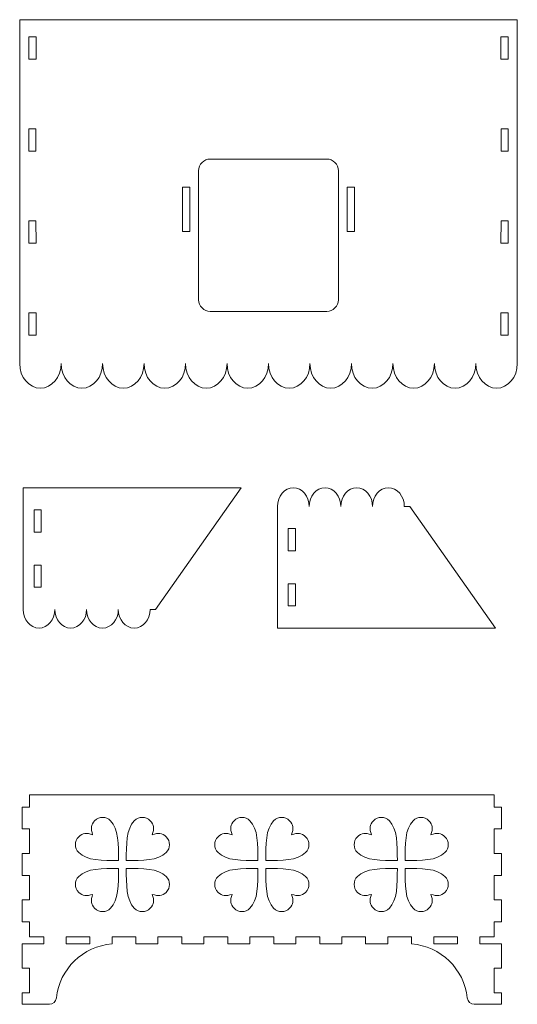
# Model space of a CAD drawing. Header units: millimetres. Extents: x -930 to 1034, y -929 to 949.
# Tile 17 of 31: x -925 to -720, y 543 to 949. Entities that reach past the tile are written whole.
import ezdxf

# ---------------------------------------------------------------- set-up
doc = ezdxf.new("R2010")
doc.units = ezdxf.units.MM
doc.header["$MEASUREMENT"] = 0
doc.layers.add('Layer 1', color=7, linetype='Continuous')

msp = doc.modelspace()

# ---------------------------------------------------------------- linework, layer by layer
at = {"layer": 'Layer 1', "color": 250, "lineweight": 9}
for points, knots in [([(-839.6571, 807.4468), (-839.6571, 801.8449), (-835.8195, 797.3035), (-831.0856, 797.3035), (-831.0856, 797.3035), (-826.352, 797.3035), (-822.5142, 801.8449), (-822.5142, 807.4468), (-822.5142, 807.4468), (-822.5142, 807.4468), (-822.5023, 807.4468), (-822.5023, 807.4468), (-822.5023, 807.4468), (-822.5023, 801.8449), (-818.6645, 797.3035), (-813.9309, 797.3035), (-813.9309, 797.3035), (-809.1969, 797.3035), (-805.3592, 801.8449), (-805.3592, 807.4468), (-805.3592, 807.4468), (-805.3592, 801.8449), (-801.5214, 797.3035), (-796.7878, 797.3035), (-796.7878, 797.3035), (-792.0539, 797.3035), (-788.2163, 801.8449), (-788.2163, 807.4468), (-788.2163, 807.4468), (-788.2163, 801.8449), (-784.3787, 797.3035), (-779.645, 797.3035), (-779.645, 797.3035), (-774.9109, 797.3035), (-771.0734, 801.8449), (-771.0734, 807.4468), (-771.0734, 807.4468), (-771.0734, 801.8449), (-767.2358, 797.3035), (-762.5019, 797.3035), (-762.5019, 797.3035), (-757.768, 797.3035), (-753.9306, 801.8449), (-753.9306, 807.4468), (-753.9306, 807.4468), (-753.9306, 801.8449), (-750.0929, 797.3035), (-745.359, 797.3035), (-745.359, 797.3035), (-740.6252, 797.3035), (-736.7875, 801.8449), (-736.7875, 807.4468), (-736.7875, 807.4468), (-736.7875, 801.8449), (-732.9498, 797.3035), (-728.2161, 797.3035), (-728.2161, 797.3035), (-723.4821, 797.3035), (-719.6447, 801.8449), (-719.6447, 807.4468), (-719.6447, 807.4468), (-719.6447, 807.4468), (-719.6447, 949.482), (-719.6447, 949.482), (-719.6447, 949.482), (-719.6447, 949.482), (-925.3718, 949.482), (-925.3718, 949.482), (-925.3718, 949.482), (-925.3718, 949.482), (-925.3718, 807.4468), (-925.3718, 807.4468), (-925.3718, 807.4468), (-925.3718, 801.8449), (-921.5344, 797.3035), (-916.8003, 797.3035), (-916.8003, 797.3035), (-912.0667, 797.3035), (-908.229, 801.8449), (-908.229, 807.4468), (-908.229, 807.4468), (-908.229, 801.8449), (-904.3913, 797.3035), (-899.6575, 797.3035), (-899.6575, 797.3035), (-894.9237, 797.3035), (-891.0859, 801.8449), (-891.0859, 807.4468), (-891.0859, 807.4468), (-891.0859, 801.8449), (-887.2484, 797.3035), (-882.5146, 797.3035), (-882.5146, 797.3035), (-877.7807, 797.3035), (-873.9431, 801.8449), (-873.9431, 807.4468), (-873.9431, 807.4468), (-873.9431, 801.8449), (-870.1055, 797.3035), (-865.3715, 797.3035), (-865.3715, 797.3035), (-860.6379, 797.3035), (-856.8002, 801.8449), (-856.8002, 807.4468), (-856.8002, 807.4468), (-856.8002, 801.8449), (-852.9625, 797.3035), (-848.2287, 797.3035), (-848.2287, 797.3035), (-843.4949, 797.3035), (-839.6571, 801.8449), (-839.6571, 807.4468)], [0, 0, 0, 0, 0.03448276, 0.03448276, 0.03448276, 0.03448276, 0.06896552, 0.06896552, 0.06896552, 0.06896552, 0.10344828, 0.10344828, 0.10344828, 0.10344828, 0.13793103, 0.13793103, 0.13793103, 0.13793103, 0.17241379, 0.17241379, 0.17241379, 0.17241379, 0.20689655, 0.20689655, 0.20689655, 0.20689655, 0.24137931, 0.24137931, 0.24137931, 0.24137931, 0.27586207, 0.27586207, 0.27586207, 0.27586207, 0.31034483, 0.31034483, 0.31034483, 0.31034483, 0.34482759, 0.34482759, 0.34482759, 0.34482759, 0.37931034, 0.37931034, 0.37931034, 0.37931034, 0.4137931, 0.4137931, 0.4137931, 0.4137931, 0.44827586, 0.44827586, 0.44827586, 0.44827586, 0.48275862, 0.48275862, 0.48275862, 0.48275862, 0.51724138, 0.51724138, 0.51724138, 0.51724138, 0.55172414, 0.55172414, 0.55172414, 0.55172414, 0.5862069, 0.5862069, 0.5862069, 0.5862069, 0.62068966, 0.62068966, 0.62068966, 0.62068966, 0.65517241, 0.65517241, 0.65517241, 0.65517241, 0.68965517, 0.68965517, 0.68965517, 0.68965517, 0.72413793, 0.72413793, 0.72413793, 0.72413793, 0.75862069, 0.75862069, 0.75862069, 0.75862069, 0.79310345, 0.79310345, 0.79310345, 0.79310345, 0.82758621, 0.82758621, 0.82758621, 0.82758621, 0.86206897, 0.86206897, 0.86206897, 0.86206897, 0.89655172, 0.89655172, 0.89655172, 0.89655172, 0.93103448, 0.93103448, 0.93103448, 0.93103448, 1, 1, 1, 1]), ([(-918.5983, 942.3711), (-918.5983, 942.3711), (-921.5979, 942.3692), (-921.5979, 942.3692), (-921.5979, 942.3692), (-921.5979, 942.3692), (-921.5973, 933.2199), (-921.5973, 933.2199), (-921.5973, 933.2199), (-921.5973, 933.2199), (-918.5922, 933.2212), (-918.5922, 933.2212), (-918.5922, 933.2212), (-918.5922, 933.2212), (-918.5983, 942.3711), (-918.5983, 942.3711)], [0, 0, 0, 0, 0.2, 0.2, 0.2, 0.2, 0.4, 0.4, 0.4, 0.4, 0.6, 0.6, 0.6, 0.6, 1, 1, 1, 1]), ([(-726.4182, 942.3711), (-726.4182, 942.3711), (-723.4186, 942.3692), (-723.4186, 942.3692), (-723.4186, 942.3692), (-723.4186, 942.3692), (-723.4192, 933.2199), (-723.4192, 933.2199), (-723.4192, 933.2199), (-723.4192, 933.2199), (-726.4243, 933.2212), (-726.4243, 933.2212), (-726.4243, 933.2212), (-726.4243, 933.2212), (-726.4182, 942.3711), (-726.4182, 942.3711)], [0, 0, 0, 0, 0.2, 0.2, 0.2, 0.2, 0.4, 0.4, 0.4, 0.4, 0.6, 0.6, 0.6, 0.6, 1, 1, 1, 1]), ([(-918.6475, 904.371), (-918.6475, 904.371), (-921.5951, 904.3699), (-921.5951, 904.3699), (-921.5951, 904.3699), (-921.5951, 904.3699), (-921.5944, 895.2192), (-921.5944, 895.2192), (-921.5944, 895.2192), (-921.5944, 895.2192), (-918.6416, 895.2211), (-918.6416, 895.2211), (-918.6416, 895.2211), (-918.6416, 895.2211), (-918.6475, 904.371), (-918.6475, 904.371)], [0, 0, 0, 0, 0.2, 0.2, 0.2, 0.2, 0.4, 0.4, 0.4, 0.4, 0.6, 0.6, 0.6, 0.6, 1, 1, 1, 1]), ([(-726.3689, 904.371), (-726.3689, 904.371), (-723.4214, 904.3699), (-723.4214, 904.3699), (-723.4214, 904.3699), (-723.4214, 904.3699), (-723.4221, 895.2192), (-723.4221, 895.2192), (-723.4221, 895.2192), (-723.4221, 895.2192), (-726.3749, 895.2211), (-726.3749, 895.2211), (-726.3749, 895.2211), (-726.3749, 895.2211), (-726.3689, 904.371), (-726.3689, 904.371)], [0, 0, 0, 0, 0.2, 0.2, 0.2, 0.2, 0.4, 0.4, 0.4, 0.4, 0.6, 0.6, 0.6, 0.6, 1, 1, 1, 1]), ([(-851.4061, 833.8504), (-851.4061, 833.8504), (-851.4061, 887.1074), (-851.4061, 887.1074), (-851.4061, 887.1074), (-851.4061, 889.7597), (-849.2361, 891.9297), (-846.5838, 891.9297), (-846.5838, 891.9297), (-846.5838, 891.9297), (-798.4328, 891.9297), (-798.4328, 891.9297), (-798.4328, 891.9297), (-795.7806, 891.9297), (-793.6105, 889.7597), (-793.6105, 887.1074), (-793.6105, 887.1074), (-793.6105, 887.1074), (-793.6105, 833.8504), (-793.6105, 833.8504), (-793.6105, 833.8504), (-793.6105, 831.1981), (-795.7806, 829.0281), (-798.4328, 829.0281), (-798.4328, 829.0281), (-798.4328, 829.0281), (-846.5838, 829.0281), (-846.5838, 829.0281), (-846.5838, 829.0281), (-849.2361, 829.0281), (-851.4061, 831.1981), (-851.4061, 833.8504)], [0, 0, 0, 0, 0.11111111, 0.11111111, 0.11111111, 0.11111111, 0.22222222, 0.22222222, 0.22222222, 0.22222222, 0.33333333, 0.33333333, 0.33333333, 0.33333333, 0.44444444, 0.44444444, 0.44444444, 0.44444444, 0.55555556, 0.55555556, 0.55555556, 0.55555556, 0.66666667, 0.66666667, 0.66666667, 0.66666667, 0.77777778, 0.77777778, 0.77777778, 0.77777778, 1, 1, 1, 1]), ([(-855.0297, 880.2642), (-855.0297, 880.2642), (-858.0297, 880.2642), (-858.0297, 880.2642), (-858.0297, 880.2642), (-858.0297, 880.2642), (-858.0297, 861.9658), (-858.0297, 861.9658), (-858.0297, 861.9658), (-858.0297, 861.9658), (-855.0297, 861.9658), (-855.0297, 861.9658), (-855.0297, 861.9658), (-855.0297, 861.9658), (-855.0297, 880.2642), (-855.0297, 880.2642)], [0, 0, 0, 0, 0.2, 0.2, 0.2, 0.2, 0.4, 0.4, 0.4, 0.4, 0.6, 0.6, 0.6, 0.6, 1, 1, 1, 1]), ([(-786.9868, 880.2642), (-786.9868, 880.2642), (-789.9868, 880.2642), (-789.9868, 880.2642), (-789.9868, 880.2642), (-789.9868, 880.2642), (-789.9868, 861.9658), (-789.9868, 861.9658), (-789.9868, 861.9658), (-789.9868, 861.9658), (-786.9868, 861.9658), (-786.9868, 861.9658), (-786.9868, 861.9658), (-786.9868, 861.9658), (-786.9868, 880.2642), (-786.9868, 880.2642)], [0, 0, 0, 0, 0.2, 0.2, 0.2, 0.2, 0.4, 0.4, 0.4, 0.4, 0.6, 0.6, 0.6, 0.6, 1, 1, 1, 1]), ([(-918.6229, 866.3711), (-918.6229, 866.3711), (-921.5924, 866.3691), (-921.5924, 866.3691), (-921.5924, 866.3691), (-921.5924, 866.3691), (-921.5917, 857.2191), (-921.5917, 857.2191), (-921.5917, 857.2191), (-921.5917, 857.2191), (-918.6169, 857.2211), (-918.6169, 857.2211), (-918.6169, 857.2211), (-918.6169, 857.2211), (-918.6229, 866.3711), (-918.6229, 866.3711)], [0, 0, 0, 0, 0.2, 0.2, 0.2, 0.2, 0.4, 0.4, 0.4, 0.4, 0.6, 0.6, 0.6, 0.6, 1, 1, 1, 1]), ([(-726.3936, 866.3711), (-726.3936, 866.3711), (-723.4241, 866.3691), (-723.4241, 866.3691), (-723.4241, 866.3691), (-723.4241, 866.3691), (-723.4248, 857.2191), (-723.4248, 857.2191), (-723.4248, 857.2191), (-723.4248, 857.2191), (-726.3996, 857.2211), (-726.3996, 857.2211), (-726.3996, 857.2211), (-726.3996, 857.2211), (-726.3936, 866.3711), (-726.3936, 866.3711)], [0, 0, 0, 0, 0.2, 0.2, 0.2, 0.2, 0.4, 0.4, 0.4, 0.4, 0.6, 0.6, 0.6, 0.6, 1, 1, 1, 1]), ([(-918.5982, 828.3711), (-918.5982, 828.3711), (-921.5896, 828.3692), (-921.5896, 828.3692), (-921.5896, 828.3692), (-921.5896, 828.3692), (-921.5889, 819.2192), (-921.5889, 819.2192), (-921.5889, 819.2192), (-921.5889, 819.2192), (-918.5922, 819.2211), (-918.5922, 819.2211), (-918.5922, 819.2211), (-918.5922, 819.2211), (-918.5982, 828.3711), (-918.5982, 828.3711)], [0, 0, 0, 0, 0.2, 0.2, 0.2, 0.2, 0.4, 0.4, 0.4, 0.4, 0.6, 0.6, 0.6, 0.6, 1, 1, 1, 1]), ([(-726.4183, 828.3711), (-726.4183, 828.3711), (-723.4269, 828.3692), (-723.4269, 828.3692), (-723.4269, 828.3692), (-723.4269, 828.3692), (-723.4276, 819.2192), (-723.4276, 819.2192), (-723.4276, 819.2192), (-723.4276, 819.2192), (-726.4243, 819.2211), (-726.4243, 819.2211), (-726.4243, 819.2211), (-726.4243, 819.2211), (-726.4183, 828.3711), (-726.4183, 828.3711)], [0, 0, 0, 0, 0.2, 0.2, 0.2, 0.2, 0.4, 0.4, 0.4, 0.4, 0.6, 0.6, 0.6, 0.6, 1, 1, 1, 1]), ([(-891.142, 698.2025), (-887.5216, 698.2025), (-884.5867, 701.6756), (-884.5867, 705.9598), (-884.5867, 705.9598), (-884.5867, 701.6756), (-881.6518, 698.2025), (-878.0315, 698.2025), (-878.0315, 698.2025), (-874.4113, 698.2025), (-871.4763, 701.6756), (-871.4763, 705.9598), (-871.4763, 705.9598), (-871.4763, 705.9598), (-869.2169, 705.9598), (-869.2169, 705.9598), (-869.2169, 705.9598), (-869.2169, 705.9598), (-833.8011, 756.1947), (-833.8011, 756.1947), (-833.8011, 756.1947), (-833.8011, 756.1947), (-923.9179, 756.1947), (-923.9179, 756.1947), (-923.9179, 756.1947), (-923.9179, 756.1947), (-923.9179, 705.9598), (-923.9179, 705.9598), (-923.9179, 705.9598), (-923.9179, 701.6756), (-920.9833, 698.2025), (-917.3627, 698.2025), (-917.3627, 698.2025), (-913.7426, 698.2025), (-910.8076, 701.6756), (-910.8076, 705.9598), (-910.8076, 705.9598), (-910.8076, 701.6756), (-907.8727, 698.2025), (-904.2523, 698.2025), (-904.2523, 698.2025), (-900.632, 698.2025), (-897.6971, 701.6756), (-897.6971, 705.9598), (-897.6971, 705.9598), (-897.6971, 701.6756), (-894.7622, 698.2025), (-891.142, 698.2025)], [0, 0, 0, 0, 0.07692308, 0.07692308, 0.07692308, 0.07692308, 0.15384615, 0.15384615, 0.15384615, 0.15384615, 0.23076923, 0.23076923, 0.23076923, 0.23076923, 0.30769231, 0.30769231, 0.30769231, 0.30769231, 0.38461538, 0.38461538, 0.38461538, 0.38461538, 0.46153846, 0.46153846, 0.46153846, 0.46153846, 0.53846154, 0.53846154, 0.53846154, 0.53846154, 0.61538462, 0.61538462, 0.61538462, 0.61538462, 0.69230769, 0.69230769, 0.69230769, 0.69230769, 0.76923077, 0.76923077, 0.76923077, 0.76923077, 0.84615385, 0.84615385, 0.84615385, 0.84615385, 1, 1, 1, 1]), ([(-786.0252, 756.1947), (-782.4048, 756.1947), (-779.4699, 752.7216), (-779.4699, 748.4374), (-779.4699, 748.4374), (-779.4699, 752.7216), (-776.535, 756.1947), (-772.9147, 756.1947), (-772.9147, 756.1947), (-769.2945, 756.1947), (-766.3595, 752.7216), (-766.3595, 748.4374), (-766.3595, 748.4374), (-766.3595, 748.4374), (-764.1, 748.4374), (-764.1, 748.4374), (-764.1, 748.4374), (-764.1, 748.4374), (-728.6843, 698.2025), (-728.6843, 698.2025), (-728.6843, 698.2025), (-728.6843, 698.2025), (-818.8011, 698.2025), (-818.8011, 698.2025), (-818.8011, 698.2025), (-818.8011, 698.2025), (-818.8011, 748.4374), (-818.8011, 748.4374), (-818.8011, 748.4374), (-818.8011, 752.7216), (-815.8664, 756.1947), (-812.246, 756.1947), (-812.246, 756.1947), (-808.6258, 756.1947), (-805.6908, 752.7216), (-805.6908, 748.4374), (-805.6908, 748.4374), (-805.6908, 752.7216), (-802.7559, 756.1947), (-799.1355, 756.1947), (-799.1355, 756.1947), (-795.5153, 756.1947), (-792.5803, 752.7216), (-792.5803, 748.4374), (-792.5803, 748.4374), (-792.5803, 752.7216), (-789.6455, 756.1947), (-786.0252, 756.1947)], [0, 0, 0, 0, 0.07692308, 0.07692308, 0.07692308, 0.07692308, 0.15384615, 0.15384615, 0.15384615, 0.15384615, 0.23076923, 0.23076923, 0.23076923, 0.23076923, 0.30769231, 0.30769231, 0.30769231, 0.30769231, 0.38461538, 0.38461538, 0.38461538, 0.38461538, 0.46153846, 0.46153846, 0.46153846, 0.46153846, 0.53846154, 0.53846154, 0.53846154, 0.53846154, 0.61538462, 0.61538462, 0.61538462, 0.61538462, 0.69230769, 0.69230769, 0.69230769, 0.69230769, 0.76923077, 0.76923077, 0.76923077, 0.76923077, 0.84615385, 0.84615385, 0.84615385, 0.84615385, 1, 1, 1, 1]), ([(-916.4389, 747.0449), (-916.4389, 747.0449), (-916.4337, 737.8956), (-916.4337, 737.8956), (-916.4337, 737.8956), (-916.4337, 737.8956), (-919.4385, 737.8949), (-919.4385, 737.8949), (-919.4385, 737.8949), (-919.4385, 737.8949), (-919.4385, 747.0448), (-919.4385, 747.0448), (-919.4385, 747.0448), (-919.4385, 747.0448), (-916.4389, 747.0449), (-916.4389, 747.0449)], [0, 0, 0, 0, 0.2, 0.2, 0.2, 0.2, 0.4, 0.4, 0.4, 0.4, 0.6, 0.6, 0.6, 0.6, 1, 1, 1, 1]), ([(-811.3167, 739.2869), (-811.3167, 739.2869), (-811.322, 730.1376), (-811.322, 730.1376), (-811.322, 730.1376), (-811.322, 730.1376), (-814.3217, 730.1376), (-814.3217, 730.1376), (-814.3217, 730.1376), (-814.3217, 730.1376), (-814.3217, 739.2875), (-814.3217, 739.2875), (-814.3217, 739.2875), (-814.3217, 739.2875), (-811.3167, 739.2869), (-811.3167, 739.2869)], [0, 0, 0, 0, 0.2, 0.2, 0.2, 0.2, 0.4, 0.4, 0.4, 0.4, 0.6, 0.6, 0.6, 0.6, 1, 1, 1, 1]), ([(-916.4336, 715.1103), (-916.4336, 715.1103), (-916.4387, 724.2596), (-916.4387, 724.2596), (-916.4387, 724.2596), (-916.4387, 724.2596), (-919.4385, 724.2596), (-919.4385, 724.2596), (-919.4385, 724.2596), (-919.4385, 724.2596), (-919.4385, 715.1097), (-919.4385, 715.1097), (-919.4385, 715.1097), (-919.4385, 715.1097), (-916.4336, 715.1103), (-916.4336, 715.1103)], [0, 0, 0, 0, 0.2, 0.2, 0.2, 0.2, 0.4, 0.4, 0.4, 0.4, 0.6, 0.6, 0.6, 0.6, 1, 1, 1, 1]), ([(-811.3221, 707.3523), (-811.3221, 707.3523), (-811.3169, 716.5016), (-811.3169, 716.5016), (-811.3169, 716.5016), (-811.3169, 716.5016), (-814.3217, 716.5023), (-814.3217, 716.5023), (-814.3217, 716.5023), (-814.3217, 716.5023), (-814.3217, 707.3524), (-814.3217, 707.3524), (-814.3217, 707.3524), (-814.3217, 707.3524), (-811.3221, 707.3523), (-811.3221, 707.3523)], [0, 0, 0, 0, 0.2, 0.2, 0.2, 0.2, 0.4, 0.4, 0.4, 0.4, 0.6, 0.6, 0.6, 0.6, 1, 1, 1, 1]), ([(-921.3431, 629.353), (-921.3431, 629.353), (-729.1933, 629.353), (-729.1933, 629.353), (-729.1933, 629.353), (-729.1933, 629.353), (-729.1933, 624.2779), (-729.1933, 624.2779), (-729.1933, 624.2779), (-729.1933, 624.2779), (-726.1934, 624.2779), (-726.1934, 624.2779), (-726.1934, 624.2779), (-726.1934, 624.2779), (-726.1934, 615.2612), (-726.1934, 615.2612), (-726.1934, 615.2612), (-726.1934, 615.2612), (-729.1933, 615.2612), (-729.1933, 615.2612), (-729.1933, 615.2612), (-729.1933, 615.2612), (-729.1933, 605.1112), (-729.1933, 605.1112), (-729.1933, 605.1112), (-729.1933, 605.1112), (-726.1934, 605.1112), (-726.1934, 605.1112), (-726.1934, 605.1112), (-726.1934, 605.1112), (-726.1934, 596.0946), (-726.1934, 596.0946), (-726.1934, 596.0946), (-726.1934, 596.0946), (-729.1933, 596.0946), (-729.1933, 596.0946), (-729.1933, 596.0946), (-729.1933, 596.0946), (-729.1933, 585.9446), (-729.1933, 585.9446), (-729.1933, 585.9446), (-729.1933, 585.9446), (-726.1934, 585.9446), (-726.1934, 585.9446), (-726.1934, 585.9446), (-726.1934, 585.9446), (-726.1934, 576.9279), (-726.1934, 576.9279), (-726.1934, 576.9279), (-726.1934, 576.9279), (-729.1933, 576.9279), (-729.1933, 576.9279), (-729.1933, 576.9279), (-729.1933, 576.9279), (-729.1933, 570.778), (-729.1933, 570.778), (-729.1933, 570.778), (-729.1933, 570.778), (-735.1932, 570.778), (-735.1932, 570.778), (-735.1932, 570.778), (-735.1932, 570.778), (-735.1932, 567.7784), (-735.1932, 567.7784), (-735.1932, 567.7784), (-735.1932, 567.7784), (-726.1935, 567.7784), (-726.1935, 567.7784), (-726.1935, 567.7784), (-726.1935, 567.7784), (-726.1934, 557.7612), (-726.1934, 557.7612), (-726.1934, 557.7612), (-726.1934, 557.7612), (-729.1933, 557.7612), (-729.1933, 557.7612), (-729.1933, 557.7612), (-729.1933, 557.7612), (-729.1933, 547.6112), (-729.1933, 547.6112), (-729.1933, 547.6112), (-729.1933, 547.6112), (-726.1935, 547.6112), (-726.1935, 547.6112), (-726.1935, 547.6112), (-726.1935, 547.6112), (-726.1935, 542.8524), (-726.1935, 542.8524), (-726.1935, 542.8524), (-726.1935, 542.8524), (-737.4293, 542.8524), (-737.4293, 542.8524), (-737.4293, 542.8524), (-738.9235, 542.8524), (-740.1774, 543.9786), (-740.3374, 545.464), (-740.3374, 545.464), (-741.6314, 557.4719), (-751.3014, 566.8512), (-763.3432, 567.7784), (-763.3432, 567.7784), (-763.3432, 567.7784), (-763.3432, 570.778), (-763.3432, 570.778), (-763.3432, 570.778), (-763.3432, 570.778), (-773.1931, 570.778), (-773.1931, 570.778), (-773.1931, 570.778), (-773.1931, 570.778), (-773.1931, 567.7784), (-773.1931, 567.7784), (-773.1931, 567.7784), (-773.1931, 567.7784), (-782.3431, 567.7784), (-782.3431, 567.7784), (-782.3431, 567.7784), (-782.3431, 567.7784), (-782.3431, 570.778), (-782.3431, 570.778), (-782.3431, 570.778), (-782.3431, 570.778), (-792.1932, 570.778), (-792.1932, 570.778), (-792.1932, 570.778), (-792.1932, 570.778), (-792.1932, 567.7784), (-792.1932, 567.7784), (-792.1932, 567.7784), (-792.1932, 567.7784), (-801.3432, 567.7784), (-801.3432, 567.7784), (-801.3432, 567.7784), (-801.3432, 567.7784), (-801.3432, 570.778), (-801.3432, 570.778), (-801.3432, 570.778), (-801.3432, 570.778), (-811.1932, 570.778), (-811.1932, 570.778), (-811.1932, 570.778), (-811.1932, 570.778), (-811.1932, 567.7784), (-811.1932, 567.7784), (-811.1932, 567.7784), (-811.1932, 567.7784), (-820.3432, 567.7784), (-820.3432, 567.7784), (-820.3432, 567.7784), (-820.3432, 567.7784), (-820.3432, 570.778), (-820.3432, 570.778), (-820.3432, 570.778), (-820.3432, 570.778), (-830.1931, 570.778), (-830.1931, 570.778), (-830.1931, 570.778), (-830.1931, 570.778), (-830.1931, 567.7784), (-830.1931, 567.7784), (-830.1931, 567.7784), (-830.1931, 567.7784), (-839.3431, 567.7784), (-839.3431, 567.7784), (-839.3431, 567.7784), (-839.3431, 567.7784), (-839.3431, 570.778), (-839.3431, 570.778), (-839.3431, 570.778), (-839.3431, 570.778), (-849.1932, 570.778), (-849.1932, 570.778), (-849.1932, 570.778), (-849.1932, 570.778), (-849.1932, 567.7784), (-849.1932, 567.7784), (-849.1932, 567.7784), (-849.1932, 567.7784), (-858.3432, 567.7784), (-858.3432, 567.7784), (-858.3432, 567.7784), (-858.3432, 567.7784), (-858.3432, 570.778), (-858.3432, 570.778), (-858.3432, 570.778), (-858.3432, 570.778), (-868.1932, 570.778), (-868.1932, 570.778), (-868.1932, 570.778), (-868.1932, 570.778), (-868.1932, 567.7784), (-868.1932, 567.7784), (-868.1932, 567.7784), (-868.1932, 567.7784), (-877.3432, 567.7784), (-877.3432, 567.7784), (-877.3432, 567.7784), (-877.3432, 567.7784), (-877.3432, 570.778), (-877.3432, 570.778), (-877.3432, 570.778), (-877.3432, 570.778), (-887.1931, 570.778), (-887.1931, 570.778), (-887.1931, 570.778), (-887.1931, 570.778), (-887.1931, 567.7784), (-887.1931, 567.7784), (-887.1931, 567.7784), (-899.2349, 566.8512), (-908.905, 557.4719), (-910.1988, 545.464), (-910.1988, 545.464), (-910.3589, 543.9786), (-911.6128, 542.8524), (-913.107, 542.8524), (-913.107, 542.8524), (-913.107, 542.8524), (-924.3428, 542.8524), (-924.3428, 542.8524), (-924.3428, 542.8524), (-924.3428, 542.8524), (-924.3428, 547.6112), (-924.3428, 547.6112), (-924.3428, 547.6112), (-924.3428, 547.6112), (-921.3431, 547.6112), (-921.3431, 547.6112), (-921.3431, 547.6112), (-921.3431, 547.6112), (-921.3431, 557.7612), (-921.3431, 557.7612), (-921.3431, 557.7612), (-921.3431, 557.7612), (-924.3429, 557.7612), (-924.3429, 557.7612), (-924.3429, 557.7612), (-924.3429, 557.7612), (-924.3428, 567.7784), (-924.3428, 567.7784), (-924.3428, 567.7784), (-924.3428, 567.7784), (-915.3432, 567.7784), (-915.3432, 567.7784), (-915.3432, 567.7784), (-915.3432, 567.7784), (-915.3432, 570.778), (-915.3432, 570.778), (-915.3432, 570.778), (-915.3432, 570.778), (-921.3431, 570.778), (-921.3431, 570.778), (-921.3431, 570.778), (-921.3431, 570.778), (-921.3431, 576.9279), (-921.3431, 576.9279), (-921.3431, 576.9279), (-921.3431, 576.9279), (-924.3429, 576.9279), (-924.3429, 576.9279), (-924.3429, 576.9279), (-924.3429, 576.9279), (-924.3429, 585.9446), (-924.3429, 585.9446), (-924.3429, 585.9446), (-924.3429, 585.9446), (-921.3431, 585.9446), (-921.3431, 585.9446), (-921.3431, 585.9446), (-921.3431, 585.9446), (-921.3431, 596.0946), (-921.3431, 596.0946), (-921.3431, 596.0946), (-921.3431, 596.0946), (-924.3429, 596.0946), (-924.3429, 596.0946), (-924.3429, 596.0946), (-924.3429, 596.0946), (-924.3429, 605.1112), (-924.3429, 605.1112), (-924.3429, 605.1112), (-924.3429, 605.1112), (-921.3431, 605.1112), (-921.3431, 605.1112), (-921.3431, 605.1112), (-921.3431, 605.1112), (-921.3431, 615.2612), (-921.3431, 615.2612), (-921.3431, 615.2612), (-921.3431, 615.2612), (-924.3429, 615.2612), (-924.3429, 615.2612), (-924.3429, 615.2612), (-924.3429, 615.2612), (-924.3429, 624.2779), (-924.3429, 624.2779), (-924.3429, 624.2779), (-924.3429, 624.2779), (-921.3431, 624.2779), (-921.3431, 624.2779), (-921.3431, 624.2779), (-921.3431, 624.2779), (-921.3431, 629.353), (-921.3431, 629.353)], [0, 0, 0, 0, 0.01298701, 0.01298701, 0.01298701, 0.01298701, 0.02597403, 0.02597403, 0.02597403, 0.02597403, 0.03896104, 0.03896104, 0.03896104, 0.03896104, 0.05194805, 0.05194805, 0.05194805, 0.05194805, 0.06493506, 0.06493506, 0.06493506, 0.06493506, 0.07792208, 0.07792208, 0.07792208, 0.07792208, 0.09090909, 0.09090909, 0.09090909, 0.09090909, 0.1038961, 0.1038961, 0.1038961, 0.1038961, 0.11688312, 0.11688312, 0.11688312, 0.11688312, 0.12987013, 0.12987013, 0.12987013, 0.12987013, 0.14285714, 0.14285714, 0.14285714, 0.14285714, 0.15584416, 0.15584416, 0.15584416, 0.15584416, 0.16883117, 0.16883117, 0.16883117, 0.16883117, 0.18181818, 0.18181818, 0.18181818, 0.18181818, 0.19480519, 0.19480519, 0.19480519, 0.19480519, 0.20779221, 0.20779221, 0.20779221, 0.20779221, 0.22077922, 0.22077922, 0.22077922, 0.22077922, 0.23376623, 0.23376623, 0.23376623, 0.23376623, 0.24675325, 0.24675325, 0.24675325, 0.24675325, 0.25974026, 0.25974026, 0.25974026, 0.25974026, 0.27272727, 0.27272727, 0.27272727, 0.27272727, 0.28571429, 0.28571429, 0.28571429, 0.28571429, 0.2987013, 0.2987013, 0.2987013, 0.2987013, 0.31168831, 0.31168831, 0.31168831, 0.31168831, 0.32467532, 0.32467532, 0.32467532, 0.32467532, 0.33766234, 0.33766234, 0.33766234, 0.33766234, 0.35064935, 0.35064935, 0.35064935, 0.35064935, 0.36363636, 0.36363636, 0.36363636, 0.36363636, 0.37662338, 0.37662338, 0.37662338, 0.37662338, 0.38961039, 0.38961039, 0.38961039, 0.38961039, 0.4025974, 0.4025974, 0.4025974, 0.4025974, 0.41558442, 0.41558442, 0.41558442, 0.41558442, 0.42857143, 0.42857143, 0.42857143, 0.42857143, 0.44155844, 0.44155844, 0.44155844, 0.44155844, 0.45454545, 0.45454545, 0.45454545, 0.45454545, 0.46753247, 0.46753247, 0.46753247, 0.46753247, 0.48051948, 0.48051948, 0.48051948, 0.48051948, 0.49350649, 0.49350649, 0.49350649, 0.49350649, 0.50649351, 0.50649351, 0.50649351, 0.50649351, 0.51948052, 0.51948052, 0.51948052, 0.51948052, 0.53246753, 0.53246753, 0.53246753, 0.53246753, 0.54545455, 0.54545455, 0.54545455, 0.54545455, 0.55844156, 0.55844156, 0.55844156, 0.55844156, 0.57142857, 0.57142857, 0.57142857, 0.57142857, 0.58441558, 0.58441558, 0.58441558, 0.58441558, 0.5974026, 0.5974026, 0.5974026, 0.5974026, 0.61038961, 0.61038961, 0.61038961, 0.61038961, 0.62337662, 0.62337662, 0.62337662, 0.62337662, 0.63636364, 0.63636364, 0.63636364, 0.63636364, 0.64935065, 0.64935065, 0.64935065, 0.64935065, 0.66233766, 0.66233766, 0.66233766, 0.66233766, 0.67532468, 0.67532468, 0.67532468, 0.67532468, 0.68831169, 0.68831169, 0.68831169, 0.68831169, 0.7012987, 0.7012987, 0.7012987, 0.7012987, 0.71428571, 0.71428571, 0.71428571, 0.71428571, 0.72727273, 0.72727273, 0.72727273, 0.72727273, 0.74025974, 0.74025974, 0.74025974, 0.74025974, 0.75324675, 0.75324675, 0.75324675, 0.75324675, 0.76623377, 0.76623377, 0.76623377, 0.76623377, 0.77922078, 0.77922078, 0.77922078, 0.77922078, 0.79220779, 0.79220779, 0.79220779, 0.79220779, 0.80519481, 0.80519481, 0.80519481, 0.80519481, 0.81818182, 0.81818182, 0.81818182, 0.81818182, 0.83116883, 0.83116883, 0.83116883, 0.83116883, 0.84415584, 0.84415584, 0.84415584, 0.84415584, 0.85714286, 0.85714286, 0.85714286, 0.85714286, 0.87012987, 0.87012987, 0.87012987, 0.87012987, 0.88311688, 0.88311688, 0.88311688, 0.88311688, 0.8961039, 0.8961039, 0.8961039, 0.8961039, 0.90909091, 0.90909091, 0.90909091, 0.90909091, 0.92207792, 0.92207792, 0.92207792, 0.92207792, 0.93506494, 0.93506494, 0.93506494, 0.93506494, 0.94805195, 0.94805195, 0.94805195, 0.94805195, 0.96103896, 0.96103896, 0.96103896, 0.96103896, 0.97402597, 0.97402597, 0.97402597, 0.97402597, 1, 1, 1, 1]), ([(-900.9749, 612.0771), (-902.7964, 610.2557), (-902.7964, 607.2991), (-900.9749, 605.4777), (-900.9749, 605.4777), (-897.6753, 602.178), (-891.0757, 602.178), (-884.4764, 602.178), (-884.4764, 602.178), (-884.4764, 608.7774), (-884.4764, 615.3769), (-887.776, 618.6766), (-887.776, 618.6766), (-889.5975, 620.498), (-892.5541, 620.498), (-894.3755, 618.6766), (-894.3755, 618.6766), (-896.0254, 617.0267), (-896.0254, 615.3769), (-895.2005, 612.9021), (-895.2005, 612.9021), (-897.6753, 613.727), (-899.3251, 613.727), (-900.9749, 612.0771)], [0, 0, 0, 0, 0.14285714, 0.14285714, 0.14285714, 0.14285714, 0.28571429, 0.28571429, 0.28571429, 0.28571429, 0.42857143, 0.42857143, 0.42857143, 0.42857143, 0.57142857, 0.57142857, 0.57142857, 0.57142857, 0.71428571, 0.71428571, 0.71428571, 0.71428571, 1, 1, 1, 1]), ([(-877.9908, 618.6766), (-881.2905, 615.3769), (-881.2905, 608.7774), (-881.2905, 602.178), (-881.2905, 602.178), (-874.6911, 602.178), (-868.0916, 602.178), (-864.7919, 605.4777), (-864.7919, 605.4777), (-862.9705, 607.2991), (-862.9705, 610.2557), (-864.7919, 612.0771), (-864.7919, 612.0771), (-866.4418, 613.727), (-868.0916, 613.727), (-870.5663, 612.9021), (-870.5663, 612.9021), (-869.7414, 615.3769), (-869.7414, 617.0267), (-871.3913, 618.6766), (-871.3913, 618.6766), (-873.2127, 620.498), (-876.1693, 620.498), (-877.9908, 618.6766)], [0, 0, 0, 0, 0.14285714, 0.14285714, 0.14285714, 0.14285714, 0.28571429, 0.28571429, 0.28571429, 0.28571429, 0.42857143, 0.42857143, 0.42857143, 0.42857143, 0.57142857, 0.57142857, 0.57142857, 0.57142857, 0.71428571, 0.71428571, 0.71428571, 0.71428571, 1, 1, 1, 1]), ([(-830.1609, 618.6766), (-826.8612, 615.3769), (-826.8612, 608.7774), (-826.8612, 602.178), (-826.8612, 602.178), (-833.4605, 602.178), (-840.0601, 602.178), (-843.3598, 605.4777), (-843.3598, 605.4777), (-845.1812, 607.2991), (-845.1812, 610.2557), (-843.3598, 612.0771), (-843.3598, 612.0771), (-841.7099, 613.727), (-840.0601, 613.727), (-837.5852, 612.9021), (-837.5852, 612.9021), (-838.4101, 615.3769), (-838.4101, 617.0267), (-836.7602, 618.6766), (-836.7602, 618.6766), (-834.9389, 620.498), (-831.9824, 620.498), (-830.1609, 618.6766)], [0, 0, 0, 0, 0.14285714, 0.14285714, 0.14285714, 0.14285714, 0.28571429, 0.28571429, 0.28571429, 0.28571429, 0.42857143, 0.42857143, 0.42857143, 0.42857143, 0.57142857, 0.57142857, 0.57142857, 0.57142857, 0.71428571, 0.71428571, 0.71428571, 0.71428571, 1, 1, 1, 1]), ([(-807.1767, 612.0771), (-805.3553, 610.2557), (-805.3553, 607.2991), (-807.1767, 605.4777), (-807.1767, 605.4777), (-810.4764, 602.178), (-817.0758, 602.178), (-823.6753, 602.178), (-823.6753, 602.178), (-823.6753, 608.7774), (-823.6753, 615.3769), (-820.3755, 618.6766), (-820.3755, 618.6766), (-818.5541, 620.498), (-815.5976, 620.498), (-813.7761, 618.6766), (-813.7761, 618.6766), (-812.1263, 617.0267), (-812.1263, 615.3769), (-812.9512, 612.9021), (-812.9512, 612.9021), (-810.4764, 613.727), (-808.8266, 613.727), (-807.1767, 612.0771)], [0, 0, 0, 0, 0.14285714, 0.14285714, 0.14285714, 0.14285714, 0.28571429, 0.28571429, 0.28571429, 0.28571429, 0.42857143, 0.42857143, 0.42857143, 0.42857143, 0.57142857, 0.57142857, 0.57142857, 0.57142857, 0.71428571, 0.71428571, 0.71428571, 0.71428571, 1, 1, 1, 1]), ([(-772.5455, 618.6766), (-769.2458, 615.3769), (-769.2458, 608.7774), (-769.2458, 602.178), (-769.2458, 602.178), (-775.8453, 602.178), (-782.4447, 602.178), (-785.7444, 605.4777), (-785.7444, 605.4777), (-787.5658, 607.2991), (-787.5658, 610.2557), (-785.7444, 612.0771), (-785.7444, 612.0771), (-784.0945, 613.727), (-782.4447, 613.727), (-779.9699, 612.9021), (-779.9699, 612.9021), (-780.7948, 615.3769), (-780.7948, 617.0267), (-779.145, 618.6766), (-779.145, 618.6766), (-777.3235, 620.498), (-774.367, 620.498), (-772.5455, 618.6766)], [0, 0, 0, 0, 0.14285714, 0.14285714, 0.14285714, 0.14285714, 0.28571429, 0.28571429, 0.28571429, 0.28571429, 0.42857143, 0.42857143, 0.42857143, 0.42857143, 0.57142857, 0.57142857, 0.57142857, 0.57142857, 0.71428571, 0.71428571, 0.71428571, 0.71428571, 1, 1, 1, 1]), ([(-749.5613, 612.0771), (-747.7399, 610.2557), (-747.7399, 607.2991), (-749.5613, 605.4777), (-749.5613, 605.4777), (-752.861, 602.178), (-759.4606, 602.178), (-766.0599, 602.178), (-766.0599, 602.178), (-766.0599, 608.7774), (-766.0599, 615.3769), (-762.7602, 618.6766), (-762.7602, 618.6766), (-760.9387, 620.498), (-757.9822, 620.498), (-756.1609, 618.6766), (-756.1609, 618.6766), (-754.511, 617.0267), (-754.511, 615.3769), (-755.3359, 612.9021), (-755.3359, 612.9021), (-752.861, 613.727), (-751.2112, 613.727), (-749.5613, 612.0771)], [0, 0, 0, 0, 0.14285714, 0.14285714, 0.14285714, 0.14285714, 0.28571429, 0.28571429, 0.28571429, 0.28571429, 0.42857143, 0.42857143, 0.42857143, 0.42857143, 0.57142857, 0.57142857, 0.57142857, 0.57142857, 0.71428571, 0.71428571, 0.71428571, 0.71428571, 1, 1, 1, 1]), ([(-894.3755, 582.4935), (-892.5541, 580.6721), (-889.5975, 580.6721), (-887.776, 582.4935), (-887.776, 582.4935), (-884.4764, 585.7932), (-884.4764, 592.3927), (-884.4764, 598.9921), (-884.4764, 598.9921), (-891.0757, 598.9921), (-897.6753, 598.9921), (-900.9749, 595.6924), (-900.9749, 595.6924), (-902.7964, 593.8709), (-902.7964, 590.9144), (-900.9749, 589.093), (-900.9749, 589.093), (-899.3251, 587.4431), (-897.6753, 587.4431), (-895.2005, 588.268), (-895.2005, 588.268), (-896.0254, 585.7932), (-896.0254, 584.1434), (-894.3755, 582.4935)], [0, 0, 0, 0, 0.14285714, 0.14285714, 0.14285714, 0.14285714, 0.28571429, 0.28571429, 0.28571429, 0.28571429, 0.42857143, 0.42857143, 0.42857143, 0.42857143, 0.57142857, 0.57142857, 0.57142857, 0.57142857, 0.71428571, 0.71428571, 0.71428571, 0.71428571, 1, 1, 1, 1]), ([(-871.3913, 582.4935), (-869.7414, 584.1434), (-869.7414, 585.7932), (-870.5663, 588.268), (-870.5663, 588.268), (-868.0916, 587.4431), (-866.4418, 587.4431), (-864.7919, 589.093), (-864.7919, 589.093), (-862.9705, 590.9144), (-862.9705, 593.8709), (-864.7919, 595.6924), (-864.7919, 595.6924), (-868.0916, 598.9921), (-874.6911, 598.9921), (-881.2905, 598.9921), (-881.2905, 598.9921), (-881.2905, 592.3927), (-881.2905, 585.7932), (-877.9908, 582.4935), (-877.9908, 582.4935), (-876.1693, 580.6721), (-873.2127, 580.6721), (-871.3913, 582.4935)], [0, 0, 0, 0, 0.14285714, 0.14285714, 0.14285714, 0.14285714, 0.28571429, 0.28571429, 0.28571429, 0.28571429, 0.42857143, 0.42857143, 0.42857143, 0.42857143, 0.57142857, 0.57142857, 0.57142857, 0.57142857, 0.71428571, 0.71428571, 0.71428571, 0.71428571, 1, 1, 1, 1]), ([(-836.7602, 582.4935), (-838.4101, 584.1434), (-838.4101, 585.7932), (-837.5852, 588.268), (-837.5852, 588.268), (-840.0601, 587.4431), (-841.7099, 587.4431), (-843.3598, 589.093), (-843.3598, 589.093), (-845.1812, 590.9144), (-845.1812, 593.8709), (-843.3598, 595.6924), (-843.3598, 595.6924), (-840.0601, 598.9921), (-833.4605, 598.9921), (-826.8612, 598.9921), (-826.8612, 598.9921), (-826.8612, 592.3927), (-826.8612, 585.7932), (-830.1609, 582.4935), (-830.1609, 582.4935), (-831.9824, 580.6721), (-834.9389, 580.6721), (-836.7602, 582.4935)], [0, 0, 0, 0, 0.14285714, 0.14285714, 0.14285714, 0.14285714, 0.28571429, 0.28571429, 0.28571429, 0.28571429, 0.42857143, 0.42857143, 0.42857143, 0.42857143, 0.57142857, 0.57142857, 0.57142857, 0.57142857, 0.71428571, 0.71428571, 0.71428571, 0.71428571, 1, 1, 1, 1]), ([(-813.7761, 582.4935), (-815.5976, 580.6721), (-818.5541, 580.6721), (-820.3755, 582.4935), (-820.3755, 582.4935), (-823.6753, 585.7932), (-823.6753, 592.3927), (-823.6753, 598.9921), (-823.6753, 598.9921), (-817.0758, 598.9921), (-810.4764, 598.9921), (-807.1767, 595.6924), (-807.1767, 595.6924), (-805.3553, 593.8709), (-805.3553, 590.9144), (-807.1767, 589.093), (-807.1767, 589.093), (-808.8266, 587.4431), (-810.4764, 587.4431), (-812.9512, 588.268), (-812.9512, 588.268), (-812.1263, 585.7932), (-812.1263, 584.1434), (-813.7761, 582.4935)], [0, 0, 0, 0, 0.14285714, 0.14285714, 0.14285714, 0.14285714, 0.28571429, 0.28571429, 0.28571429, 0.28571429, 0.42857143, 0.42857143, 0.42857143, 0.42857143, 0.57142857, 0.57142857, 0.57142857, 0.57142857, 0.71428571, 0.71428571, 0.71428571, 0.71428571, 1, 1, 1, 1]), ([(-779.145, 582.4935), (-780.7948, 584.1434), (-780.7948, 585.7932), (-779.9699, 588.268), (-779.9699, 588.268), (-782.4447, 587.4431), (-784.0945, 587.4431), (-785.7444, 589.093), (-785.7444, 589.093), (-787.5658, 590.9144), (-787.5658, 593.8709), (-785.7444, 595.6924), (-785.7444, 595.6924), (-782.4447, 598.9921), (-775.8453, 598.9921), (-769.2458, 598.9921), (-769.2458, 598.9921), (-769.2458, 592.3927), (-769.2458, 585.7932), (-772.5455, 582.4935), (-772.5455, 582.4935), (-774.367, 580.6721), (-777.3235, 580.6721), (-779.145, 582.4935)], [0, 0, 0, 0, 0.14285714, 0.14285714, 0.14285714, 0.14285714, 0.28571429, 0.28571429, 0.28571429, 0.28571429, 0.42857143, 0.42857143, 0.42857143, 0.42857143, 0.57142857, 0.57142857, 0.57142857, 0.57142857, 0.71428571, 0.71428571, 0.71428571, 0.71428571, 1, 1, 1, 1]), ([(-756.1609, 582.4935), (-757.9822, 580.6721), (-760.9387, 580.6721), (-762.7602, 582.4935), (-762.7602, 582.4935), (-766.0599, 585.7932), (-766.0599, 592.3927), (-766.0599, 598.9921), (-766.0599, 598.9921), (-759.4606, 598.9921), (-752.861, 598.9921), (-749.5613, 595.6924), (-749.5613, 595.6924), (-747.7399, 593.8709), (-747.7399, 590.9144), (-749.5613, 589.093), (-749.5613, 589.093), (-751.2112, 587.4431), (-752.861, 587.4431), (-755.3359, 588.268), (-755.3359, 588.268), (-754.511, 585.7932), (-754.511, 584.1434), (-756.1609, 582.4935)], [0, 0, 0, 0, 0.14285714, 0.14285714, 0.14285714, 0.14285714, 0.28571429, 0.28571429, 0.28571429, 0.28571429, 0.42857143, 0.42857143, 0.42857143, 0.42857143, 0.57142857, 0.57142857, 0.57142857, 0.57142857, 0.71428571, 0.71428571, 0.71428571, 0.71428571, 1, 1, 1, 1]), ([(-896.3431, 567.7784), (-896.3431, 567.7784), (-906.1932, 567.7784), (-906.1932, 567.7784), (-906.1932, 567.7784), (-906.1932, 567.7784), (-906.1932, 570.778), (-906.1932, 570.778), (-906.1932, 570.778), (-906.1932, 570.778), (-896.3431, 570.778), (-896.3431, 570.778), (-896.3431, 570.778), (-896.3431, 570.778), (-896.3431, 567.7784), (-896.3431, 567.7784)], [0, 0, 0, 0, 0.2, 0.2, 0.2, 0.2, 0.4, 0.4, 0.4, 0.4, 0.6, 0.6, 0.6, 0.6, 1, 1, 1, 1]), ([(-754.1931, 567.7784), (-754.1931, 567.7784), (-744.3432, 567.7784), (-744.3432, 567.7784), (-744.3432, 567.7784), (-744.3432, 567.7784), (-744.3432, 570.778), (-744.3432, 570.778), (-744.3432, 570.778), (-744.3432, 570.778), (-754.1931, 570.778), (-754.1931, 570.778), (-754.1931, 570.778), (-754.1931, 570.778), (-754.1931, 567.7784), (-754.1931, 567.7784)], [0, 0, 0, 0, 0.2, 0.2, 0.2, 0.2, 0.4, 0.4, 0.4, 0.4, 0.6, 0.6, 0.6, 0.6, 1, 1, 1, 1])]:
    msp.add_open_spline(points, degree=3, knots=knots, dxfattribs=at)

doc.saveas('drawing.dxf')
